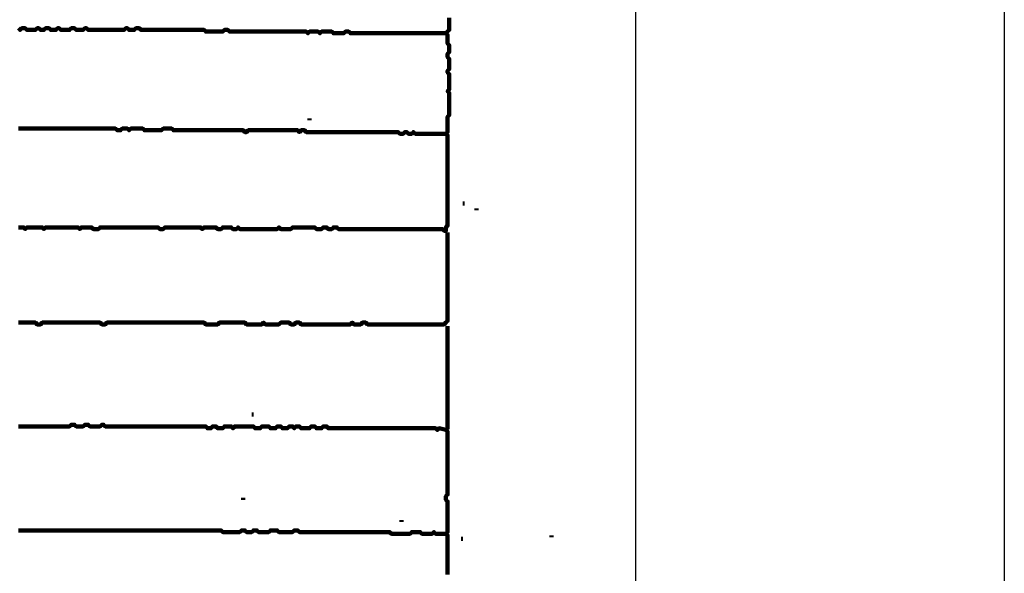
# Model space of a CAD drawing. Header units: metres. Extents: x 1959 to 4131, y 3282 to 4313.
# Tile 229 of 256: x 2411.42 to 2416.75, y 4297.53 to 4300.54. Entities that reach past the tile are written whole.
import ezdxf

# ---------------------------------------------------------------- set-up
doc = ezdxf.new("R2010")
doc.units = ezdxf.units.M
doc.layers.add('Dibujo', color=7, linetype='Continuous')
doc.layers.add('P', color=250, linetype='Continuous', lineweight=100)

msp = doc.modelspace()

# ---------------------------------------------------------------- linework, layer by layer
at = {"layer": 'Dibujo', "color": 0, "linetype": 'ByBlock'}
for p, q in [((2416.7548, 4310.8496), (2416.7548, 4281.1496)), ((2414.7548, 4308.8496), (2414.7548, 4283.1496))]:
    msp.add_line(p, q, dxfattribs=at)
at = {"layer": 'P', "color": 0, "linetype": 'Continuous'}
for points in [[(2413.746, 4300.5457), (2413.746, 4300.5364), (2413.746, 4300.5272), (2413.746, 4300.518), (2413.746, 4300.5087), (2413.746, 4300.4995), (2413.746, 4300.4903), (2413.746, 4300.481), (2413.7368, 4300.4718), (2413.7276, 4300.4626), (2413.7368, 4300.4534), (2413.7368, 4300.4441), (2413.7368, 4300.4349), (2413.7368, 4300.4257), (2413.7368, 4300.4164), (2413.7368, 4300.4072), (2413.746, 4300.398), (2413.746, 4300.3887), (2413.746, 4300.3795), (2413.746, 4300.3703), (2413.746, 4300.361), (2413.7368, 4300.3518), (2413.7368, 4300.3426), (2413.7368, 4300.3334), (2413.746, 4300.3241), (2413.746, 4300.3149), (2413.746, 4300.3057), (2413.746, 4300.2964), (2413.746, 4300.2872), (2413.746, 4300.278), (2413.746, 4300.2687), (2413.7368, 4300.2595), (2413.7368, 4300.2503), (2413.746, 4300.241), (2413.746, 4300.2318), (2413.746, 4300.2226), (2413.746, 4300.2134), (2413.746, 4300.2041), (2413.746, 4300.1949), (2413.746, 4300.1857), (2413.746, 4300.1764), (2413.746, 4300.1672), (2413.746, 4300.158), (2413.7368, 4300.1487), (2413.746, 4300.1395), (2413.746, 4300.1303), (2413.746, 4300.121), (2413.746, 4300.1118), (2413.746, 4300.1026), (2413.746, 4300.0934), (2413.746, 4300.0841), (2413.746, 4300.0749), (2413.746, 4300.0657), (2413.746, 4300.0564), (2413.746, 4300.0472), (2413.746, 4300.038), (2413.746, 4300.0287), (2413.746, 4300.0195), (2413.7368, 4300.0103), (2413.7368, 4300.001), (2413.7368, 4299.9918), (2413.7368, 4299.9826), (2413.7368, 4299.9734), (2413.7368, 4299.9641), (2413.7368, 4299.9549), (2413.7368, 4299.9457), (2413.7368, 4299.9364), (2413.7368, 4299.9272), (2413.7276, 4299.918), (2413.7368, 4299.9087), (2413.7368, 4299.8995), (2413.7368, 4299.8903), (2413.7368, 4299.881), (2413.7368, 4299.8718), (2413.7368, 4299.8626), (2413.7368, 4299.8534), (2413.7368, 4299.8441), (2413.7368, 4299.8349), (2413.7368, 4299.8257), (2413.7368, 4299.8164), (2413.7368, 4299.8072), (2413.7368, 4299.798), (2413.7368, 4299.7887), (2413.7368, 4299.7795), (2413.7368, 4299.7703), (2413.7368, 4299.761), (2413.7368, 4299.7518), (2413.7368, 4299.7426), (2413.7368, 4299.7334), (2413.7368, 4299.7241), (2413.7368, 4299.7149), (2413.7368, 4299.7057), (2413.7368, 4299.6964), (2413.7368, 4299.6872), (2413.7368, 4299.678), (2413.7368, 4299.6687), (2413.7368, 4299.6595), (2413.7368, 4299.6503), (2413.7368, 4299.641), (2413.7368, 4299.6318), (2413.7368, 4299.6226), (2413.7368, 4299.6134), (2413.7368, 4299.6041), (2413.7368, 4299.5949), (2413.7368, 4299.5857), (2413.7368, 4299.5764), (2413.7368, 4299.5672), (2413.7368, 4299.558), (2413.7368, 4299.5487), (2413.7368, 4299.5395), (2413.7368, 4299.5303), (2413.7368, 4299.521), (2413.7368, 4299.5118), (2413.7368, 4299.5026), (2413.7368, 4299.4934), (2413.7368, 4299.4841), (2413.7368, 4299.4749), (2413.7368, 4299.4657), (2413.7368, 4299.4564), (2413.7368, 4299.4472), (2413.7368, 4299.438), (2413.7368, 4299.4287), (2413.7368, 4299.4195), (2413.7276, 4299.4103), (2413.7276, 4299.401), (2413.7276, 4299.3918), (2413.7183, 4299.3918), (2413.7091, 4299.401), (2413.6999, 4299.401), (2413.6907, 4299.401), (2413.6814, 4299.401), (2413.6722, 4299.401), (2413.663, 4299.401), (2413.6537, 4299.401), (2413.6445, 4299.401), (2413.6353, 4299.401), (2413.626, 4299.401), (2413.6168, 4299.401), (2413.6076, 4299.401), (2413.5983, 4299.401), (2413.5891, 4299.401), (2413.5799, 4299.401), (2413.5707, 4299.401), (2413.5614, 4299.401), (2413.5522, 4299.401), (2413.543, 4299.401), (2413.5337, 4299.401), (2413.5245, 4299.401), (2413.5153, 4299.401), (2413.506, 4299.401), (2413.4968, 4299.401), (2413.4876, 4299.401), (2413.4783, 4299.401), (2413.4691, 4299.401), (2413.4599, 4299.401), (2413.4507, 4299.401), (2413.4414, 4299.401), (2413.4322, 4299.401), (2413.423, 4299.401), (2413.4137, 4299.401), (2413.4045, 4299.401), (2413.3953, 4299.401), (2413.386, 4299.401), (2413.3768, 4299.401), (2413.3676, 4299.401), (2413.3583, 4299.401), (2413.3491, 4299.401), (2413.3399, 4299.401), (2413.3307, 4299.401), (2413.3214, 4299.401), (2413.3122, 4299.401), (2413.303, 4299.401), (2413.2937, 4299.401), (2413.2845, 4299.401), (2413.2753, 4299.401), (2413.266, 4299.401), (2413.2568, 4299.401), (2413.2476, 4299.401), (2413.2383, 4299.401), (2413.2291, 4299.401), (2413.2199, 4299.401), (2413.2107, 4299.401), (2413.2014, 4299.401), (2413.1922, 4299.401), (2413.183, 4299.401), (2413.1737, 4299.401), (2413.1645, 4299.401), (2413.1553, 4299.401), (2413.146, 4299.401), (2413.1368, 4299.4103), (2413.1276, 4299.4103), (2413.1183, 4299.4103), (2413.1091, 4299.401), (2413.0999, 4299.401), (2413.0907, 4299.401), (2413.0814, 4299.4103), (2413.0722, 4299.4103), (2413.063, 4299.4103), (2413.0537, 4299.401), (2413.0445, 4299.401), (2413.0353, 4299.401), (2413.026, 4299.401), (2413.0168, 4299.4103), (2413.0076, 4299.4103), (2412.9983, 4299.4103), (2412.9891, 4299.4103), (2412.9799, 4299.4103), (2412.9707, 4299.4103), (2412.9614, 4299.4103), (2412.9522, 4299.4103), (2412.943, 4299.4103), (2412.9337, 4299.4103), (2412.9245, 4299.4103), (2412.9153, 4299.4103), (2412.906, 4299.4103), (2412.8968, 4299.4103), (2412.8876, 4299.401), (2412.8783, 4299.401), (2412.8691, 4299.401), (2412.8599, 4299.401), (2412.8507, 4299.401), (2412.8414, 4299.401), (2412.8322, 4299.401), (2412.823, 4299.4103), (2412.8137, 4299.401), (2412.8045, 4299.401), (2412.7953, 4299.401), (2412.786, 4299.401), (2412.7768, 4299.401), (2412.7676, 4299.401), (2412.7583, 4299.401), (2412.7491, 4299.401), (2412.7399, 4299.401), (2412.7307, 4299.401), (2412.7214, 4299.401), (2412.7122, 4299.401), (2412.703, 4299.401), (2412.6937, 4299.401), (2412.6845, 4299.401), (2412.6753, 4299.401), (2412.666, 4299.401), (2412.6568, 4299.401), (2412.6476, 4299.401), (2412.6383, 4299.401), (2412.6291, 4299.401), (2412.6199, 4299.401), (2412.6107, 4299.401), (2412.6014, 4299.4103), (2412.5922, 4299.401), (2412.583, 4299.401), (2412.5737, 4299.401), (2412.5645, 4299.4103), (2412.5553, 4299.4103), (2412.546, 4299.4103), (2412.5368, 4299.4103), (2412.5276, 4299.4103), (2412.5183, 4299.4103), (2412.5091, 4299.401), (2412.4999, 4299.401), (2412.4907, 4299.401), (2412.4814, 4299.4103), (2412.4722, 4299.4103), (2412.463, 4299.4103), (2412.4537, 4299.4103), (2412.4445, 4299.4103), (2412.4353, 4299.4103), (2412.426, 4299.4103), (2412.4168, 4299.4103), (2412.4076, 4299.401), (2412.3983, 4299.4103), (2412.3891, 4299.4103), (2412.3799, 4299.4103), (2412.3707, 4299.4103), (2412.3614, 4299.4103), (2412.3522, 4299.4103), (2412.343, 4299.4103), (2412.3337, 4299.4103), (2412.3245, 4299.4103), (2412.3153, 4299.4103), (2412.306, 4299.4103), (2412.2968, 4299.4103), (2412.2876, 4299.4103), (2412.2783, 4299.4103), (2412.2691, 4299.4103), (2412.2599, 4299.4103), (2412.2507, 4299.4103), (2412.2414, 4299.4103), (2412.2322, 4299.4103), (2412.223, 4299.4103), (2412.2137, 4299.4103), (2412.2045, 4299.4103), (2412.1953, 4299.401), (2412.186, 4299.401), (2412.1768, 4299.401), (2412.1676, 4299.4103), (2412.1583, 4299.4103), (2412.1491, 4299.4103), (2412.1399, 4299.4103), (2412.1307, 4299.4103), (2412.1214, 4299.4103), (2412.1122, 4299.4103), (2412.103, 4299.4103), (2412.0937, 4299.4103), (2412.0845, 4299.4103), (2412.0753, 4299.4103), (2412.066, 4299.4103), (2412.0568, 4299.4103), (2412.0476, 4299.4103), (2412.0383, 4299.4103), (2412.0291, 4299.4103), (2412.0199, 4299.4103), (2412.0107, 4299.4103), (2412.0014, 4299.4103), (2411.9922, 4299.4103), (2411.983, 4299.4103), (2411.9737, 4299.4103), (2411.9645, 4299.4103), (2411.9553, 4299.4103), (2411.946, 4299.4103), (2411.9368, 4299.4103), (2411.9276, 4299.4103), (2411.9183, 4299.4103), (2411.9091, 4299.4103), (2411.8999, 4299.4103), (2411.8907, 4299.4103), (2411.8814, 4299.4103), (2411.8722, 4299.4103), (2411.863, 4299.4103), (2411.8537, 4299.4103), (2411.8445, 4299.401), (2411.8353, 4299.401), (2411.826, 4299.401), (2411.8168, 4299.401), (2411.8076, 4299.4103), (2411.7983, 4299.4103), (2411.7891, 4299.4103), (2411.7799, 4299.4103), (2411.7707, 4299.4103), (2411.7614, 4299.4103), (2411.7522, 4299.4103), (2411.743, 4299.401), (2411.7337, 4299.4103), (2411.7245, 4299.4103), (2411.7153, 4299.4103), (2411.706, 4299.4103), (2411.6968, 4299.4103), (2411.6876, 4299.4103), (2411.6783, 4299.4103), (2411.6691, 4299.4103), (2411.6599, 4299.4103), (2411.6507, 4299.4103), (2411.6414, 4299.4103), (2411.6322, 4299.4103), (2411.623, 4299.4103), (2411.6137, 4299.4103), (2411.6045, 4299.4103), (2411.5953, 4299.4103), (2411.586, 4299.4103), (2411.5768, 4299.4103), (2411.5676, 4299.4103), (2411.5583, 4299.4103), (2411.5491, 4299.401), (2411.5399, 4299.4103), (2411.5307, 4299.4103), (2411.5214, 4299.4103), (2411.5122, 4299.4103), (2411.503, 4299.4103), (2411.4937, 4299.4103), (2411.4845, 4299.4103), (2411.4753, 4299.4103), (2411.466, 4299.4103), (2411.4568, 4299.4103), (2411.4476, 4299.401), (2411.4383, 4299.4103), (2411.4291, 4299.4103), (2411.4199, 4299.4103), (2411.4107, 4299.4103)], [(2411.4107, 4300.4903), (2411.4199, 4300.481), (2411.4291, 4300.4903), (2411.4383, 4300.4903), (2411.4476, 4300.4903), (2411.4568, 4300.481), (2411.466, 4300.481), (2411.4753, 4300.481), (2411.4845, 4300.481), (2411.4937, 4300.481), (2411.503, 4300.481), (2411.5122, 4300.4903), (2411.5214, 4300.4903), (2411.5307, 4300.481), (2411.5399, 4300.481), (2411.5491, 4300.481), (2411.5583, 4300.4903), (2411.5676, 4300.4903), (2411.5768, 4300.4903), (2411.586, 4300.481), (2411.5953, 4300.481), (2411.6045, 4300.481), (2411.6137, 4300.481), (2411.623, 4300.4903), (2411.6322, 4300.4903), (2411.6414, 4300.481), (2411.6507, 4300.481), (2411.6599, 4300.481), (2411.6691, 4300.481), (2411.6783, 4300.481), (2411.6876, 4300.481), (2411.6968, 4300.4903), (2411.706, 4300.4903), (2411.7153, 4300.4903), (2411.7245, 4300.481), (2411.7337, 4300.481), (2411.743, 4300.481), (2411.7522, 4300.481), (2411.7614, 4300.481), (2411.7707, 4300.4903), (2411.7799, 4300.4903), (2411.7891, 4300.481), (2411.7983, 4300.481), (2411.8076, 4300.481), (2411.8168, 4300.481), (2411.826, 4300.481), (2411.8353, 4300.481), (2411.8445, 4300.481), (2411.8537, 4300.481), (2411.863, 4300.481), (2411.8722, 4300.481), (2411.8814, 4300.481), (2411.8907, 4300.481), (2411.8999, 4300.481), (2411.9091, 4300.481), (2411.9183, 4300.481), (2411.9276, 4300.481), (2411.9368, 4300.481), (2411.946, 4300.481), (2411.9553, 4300.481), (2411.9645, 4300.481), (2411.9737, 4300.481), (2411.983, 4300.481), (2411.9922, 4300.4903), (2412.0014, 4300.4903), (2412.0107, 4300.481), (2412.0199, 4300.481), (2412.0291, 4300.481), (2412.0383, 4300.481), (2412.0476, 4300.4903), (2412.0568, 4300.4903), (2412.066, 4300.4903), (2412.0753, 4300.481), (2412.0845, 4300.481), (2412.0937, 4300.481), (2412.103, 4300.481), (2412.1122, 4300.481), (2412.1214, 4300.481), (2412.1307, 4300.481), (2412.1399, 4300.481), (2412.1491, 4300.481), (2412.1583, 4300.481), (2412.1676, 4300.481), (2412.1768, 4300.481), (2412.186, 4300.481), (2412.1953, 4300.481), (2412.2045, 4300.481), (2412.2137, 4300.481), (2412.223, 4300.481), (2412.2322, 4300.481), (2412.2414, 4300.481), (2412.2507, 4300.481), (2412.2599, 4300.481), (2412.2691, 4300.481), (2412.2783, 4300.481), (2412.2876, 4300.481), (2412.2968, 4300.481), (2412.306, 4300.481), (2412.3153, 4300.481), (2412.3245, 4300.481), (2412.3337, 4300.481), (2412.343, 4300.481), (2412.3522, 4300.481), (2412.3614, 4300.481), (2412.3707, 4300.481), (2412.3799, 4300.481), (2412.3891, 4300.481), (2412.3983, 4300.481), (2412.4076, 4300.481), (2412.4168, 4300.481), (2412.426, 4300.4718), (2412.4353, 4300.4718), (2412.4445, 4300.4718), (2412.4537, 4300.4718), (2412.463, 4300.4718), (2412.4722, 4300.4718), (2412.4814, 4300.4718), (2412.4907, 4300.4718), (2412.4999, 4300.4718), (2412.5091, 4300.4718), (2412.5183, 4300.4718), (2412.5276, 4300.481), (2412.5368, 4300.481), (2412.546, 4300.481), (2412.5553, 4300.4718), (2412.5645, 4300.4718), (2412.5737, 4300.4718), (2412.583, 4300.4718), (2412.5922, 4300.4718), (2412.6014, 4300.4718), (2412.6107, 4300.4718), (2412.6199, 4300.4718), (2412.6291, 4300.4718), (2412.6383, 4300.4718), (2412.6476, 4300.4718), (2412.6568, 4300.4718), (2412.666, 4300.4718), (2412.6753, 4300.4718), (2412.6845, 4300.4718), (2412.6937, 4300.4718), (2412.703, 4300.4718), (2412.7122, 4300.4718), (2412.7214, 4300.4718), (2412.7307, 4300.4718), (2412.7399, 4300.4718), (2412.7491, 4300.4718), (2412.7583, 4300.4718), (2412.7676, 4300.4718), (2412.7768, 4300.4718), (2412.786, 4300.4718), (2412.7953, 4300.4718), (2412.8045, 4300.4718), (2412.8137, 4300.4718), (2412.823, 4300.4718), (2412.8322, 4300.4718), (2412.8414, 4300.4718), (2412.8507, 4300.4718), (2412.8599, 4300.4718), (2412.8691, 4300.4718), (2412.8783, 4300.4718), (2412.8876, 4300.4718), (2412.8968, 4300.4718), (2412.906, 4300.4718), (2412.9153, 4300.4718), (2412.9245, 4300.4718), (2412.9337, 4300.4718), (2412.943, 4300.4718), (2412.9522, 4300.4718), (2412.9614, 4300.4718), (2412.9707, 4300.4718), (2412.9799, 4300.4626), (2412.9891, 4300.4718), (2412.9983, 4300.4718), (2413.0076, 4300.4718), (2413.0168, 4300.4718), (2413.026, 4300.4718), (2413.0353, 4300.4718), (2413.0445, 4300.4626), (2413.0537, 4300.4718), (2413.063, 4300.4718), (2413.0722, 4300.4718), (2413.0814, 4300.4718), (2413.0907, 4300.4718), (2413.0999, 4300.4718), (2413.1091, 4300.4718), (2413.1183, 4300.4626), (2413.1276, 4300.4626), (2413.1368, 4300.4626), (2413.146, 4300.4626), (2413.1553, 4300.4626), (2413.1645, 4300.4626), (2413.1737, 4300.4626), (2413.183, 4300.4718), (2413.1922, 4300.4718), (2413.2014, 4300.4718), (2413.2107, 4300.4626), (2413.2199, 4300.4626), (2413.2291, 4300.4626), (2413.2383, 4300.4626), (2413.2476, 4300.4626), (2413.2568, 4300.4626), (2413.266, 4300.4626), (2413.2753, 4300.4626), (2413.2845, 4300.4626), (2413.2937, 4300.4626), (2413.303, 4300.4626), (2413.3122, 4300.4626), (2413.3214, 4300.4626), (2413.3307, 4300.4626), (2413.3399, 4300.4626), (2413.3491, 4300.4626), (2413.3583, 4300.4626), (2413.3676, 4300.4626), (2413.3768, 4300.4626), (2413.386, 4300.4626), (2413.3953, 4300.4626), (2413.4045, 4300.4626), (2413.4137, 4300.4626), (2413.423, 4300.4626), (2413.4322, 4300.4626), (2413.4414, 4300.4626), (2413.4507, 4300.4626), (2413.4599, 4300.4626), (2413.4691, 4300.4626), (2413.4783, 4300.4626), (2413.4876, 4300.4626), (2413.4968, 4300.4626), (2413.506, 4300.4626), (2413.5153, 4300.4626), (2413.5245, 4300.4626), (2413.5337, 4300.4626), (2413.543, 4300.4626), (2413.5522, 4300.4626), (2413.5614, 4300.4626), (2413.5707, 4300.4626), (2413.5799, 4300.4626), (2413.5891, 4300.4626), (2413.5983, 4300.4626), (2413.6076, 4300.4626), (2413.6168, 4300.4626), (2413.626, 4300.4626), (2413.6353, 4300.4626), (2413.6445, 4300.4626), (2413.6537, 4300.4626), (2413.663, 4300.4626), (2413.6722, 4300.4626), (2413.6814, 4300.4626), (2413.7276, 4300.4626)], [(2412.9891, 4300.001), (2412.9891, 4299.9918)], [(2411.4107, 4299.9457), (2411.4199, 4299.9457), (2411.4291, 4299.9457), (2411.4383, 4299.9457), (2411.4476, 4299.9457), (2411.4568, 4299.9457), (2411.466, 4299.9457), (2411.4753, 4299.9457), (2411.4845, 4299.9457), (2411.4937, 4299.9457), (2411.503, 4299.9457), (2411.5122, 4299.9457), (2411.5214, 4299.9457), (2411.5307, 4299.9457), (2411.5399, 4299.9457), (2411.5491, 4299.9457), (2411.5583, 4299.9457), (2411.5676, 4299.9457), (2411.5768, 4299.9457), (2411.586, 4299.9457), (2411.5953, 4299.9457), (2411.6045, 4299.9457), (2411.6137, 4299.9457), (2411.623, 4299.9457), (2411.6322, 4299.9457), (2411.6414, 4299.9457), (2411.6507, 4299.9457), (2411.6599, 4299.9457), (2411.6691, 4299.9457), (2411.6783, 4299.9457), (2411.6876, 4299.9457), (2411.6968, 4299.9457), (2411.706, 4299.9457), (2411.7153, 4299.9457), (2411.7245, 4299.9457), (2411.7337, 4299.9457), (2411.743, 4299.9457), (2411.7522, 4299.9457), (2411.7614, 4299.9457), (2411.7707, 4299.9457), (2411.7799, 4299.9457), (2411.7891, 4299.9457), (2411.7983, 4299.9457), (2411.8076, 4299.9457), (2411.8168, 4299.9457), (2411.826, 4299.9457), (2411.8353, 4299.9457), (2411.8445, 4299.9457), (2411.8537, 4299.9457), (2411.863, 4299.9457), (2411.8722, 4299.9457), (2411.8814, 4299.9457), (2411.8907, 4299.9457), (2411.8999, 4299.9457), (2411.9091, 4299.9457), (2411.9183, 4299.9457), (2411.9276, 4299.9457), (2411.9368, 4299.9457), (2411.946, 4299.9364), (2411.9553, 4299.9364), (2411.9645, 4299.9364), (2411.9737, 4299.9457), (2411.983, 4299.9457), (2411.9922, 4299.9457), (2412.0014, 4299.9457), (2412.0107, 4299.9364), (2412.0199, 4299.9457), (2412.0291, 4299.9457), (2412.0383, 4299.9457), (2412.0476, 4299.9457), (2412.0568, 4299.9457), (2412.066, 4299.9457), (2412.0753, 4299.9457), (2412.0845, 4299.9457), (2412.0937, 4299.9364), (2412.103, 4299.9364), (2412.1122, 4299.9364), (2412.1214, 4299.9364), (2412.1307, 4299.9364), (2412.1399, 4299.9364), (2412.1491, 4299.9364), (2412.1583, 4299.9364), (2412.1676, 4299.9364), (2412.1768, 4299.9364), (2412.186, 4299.9364), (2412.1953, 4299.9457), (2412.2045, 4299.9457), (2412.2137, 4299.9457), (2412.223, 4299.9457), (2412.2322, 4299.9457), (2412.2414, 4299.9457), (2412.2507, 4299.9364), (2412.2599, 4299.9364), (2412.2691, 4299.9364), (2412.2783, 4299.9364), (2412.2876, 4299.9364), (2412.2968, 4299.9364), (2412.306, 4299.9364), (2412.3153, 4299.9364), (2412.3245, 4299.9364), (2412.3337, 4299.9364), (2412.343, 4299.9364), (2412.3522, 4299.9364), (2412.3614, 4299.9364), (2412.3707, 4299.9364), (2412.3799, 4299.9364), (2412.3891, 4299.9364), (2412.3983, 4299.9364), (2412.4076, 4299.9364), (2412.4168, 4299.9364), (2412.426, 4299.9364), (2412.4353, 4299.9364), (2412.4445, 4299.9364), (2412.4537, 4299.9364), (2412.463, 4299.9364), (2412.4722, 4299.9364), (2412.4814, 4299.9364), (2412.4907, 4299.9364), (2412.4999, 4299.9364), (2412.5091, 4299.9364), (2412.5183, 4299.9364), (2412.5276, 4299.9364), (2412.5368, 4299.9364), (2412.546, 4299.9364), (2412.5553, 4299.9364), (2412.5645, 4299.9364), (2412.5737, 4299.9364), (2412.583, 4299.9364), (2412.5922, 4299.9364), (2412.6014, 4299.9364), (2412.6107, 4299.9364), (2412.6199, 4299.9364), (2412.6291, 4299.9364), (2412.6383, 4299.9272), (2412.6476, 4299.9272), (2412.6568, 4299.9364), (2412.666, 4299.9364), (2412.6753, 4299.9364), (2412.6845, 4299.9364), (2412.6937, 4299.9364), (2412.703, 4299.9364), (2412.7122, 4299.9364), (2412.7214, 4299.9364), (2412.7307, 4299.9364), (2412.7399, 4299.9364), (2412.7491, 4299.9364), (2412.7583, 4299.9364), (2412.7676, 4299.9364), (2412.7768, 4299.9364), (2412.786, 4299.9364), (2412.7953, 4299.9364), (2412.8045, 4299.9364), (2412.8137, 4299.9364), (2412.823, 4299.9364), (2412.8322, 4299.9364), (2412.8414, 4299.9364), (2412.8507, 4299.9364), (2412.8599, 4299.9364), (2412.8691, 4299.9364), (2412.8783, 4299.9364), (2412.8876, 4299.9364), (2412.8968, 4299.9364), (2412.906, 4299.9364), (2412.9153, 4299.9364), (2412.9245, 4299.9364), (2412.9337, 4299.9272), (2412.943, 4299.9364), (2412.9522, 4299.9364), (2412.9614, 4299.9364), (2412.9707, 4299.9272), (2412.9799, 4299.9272), (2412.9891, 4299.9272), (2412.9983, 4299.9272), (2413.0076, 4299.9272), (2413.0168, 4299.9272), (2413.026, 4299.9272), (2413.0353, 4299.9272), (2413.0445, 4299.9272), (2413.0537, 4299.9272), (2413.063, 4299.9272), (2413.0722, 4299.9272), (2413.0814, 4299.9272), (2413.0907, 4299.9272), (2413.0999, 4299.9272), (2413.1091, 4299.9272), (2413.1183, 4299.9272), (2413.1276, 4299.9272), (2413.1368, 4299.9272), (2413.146, 4299.9272), (2413.1553, 4299.9272), (2413.1645, 4299.9272), (2413.1737, 4299.9272), (2413.183, 4299.9272), (2413.1922, 4299.9272), (2413.2014, 4299.9272), (2413.2107, 4299.9272), (2413.2199, 4299.9272), (2413.2291, 4299.9272), (2413.2383, 4299.9272), (2413.2476, 4299.9272), (2413.2568, 4299.9272), (2413.266, 4299.9272), (2413.2753, 4299.9272), (2413.2845, 4299.9272), (2413.2937, 4299.9272), (2413.303, 4299.9272), (2413.3122, 4299.9272), (2413.3214, 4299.9272), (2413.3307, 4299.9272), (2413.3399, 4299.9272), (2413.3491, 4299.9272), (2413.3583, 4299.9272), (2413.3676, 4299.9272), (2413.3768, 4299.9272), (2413.386, 4299.9272), (2413.3953, 4299.9272), (2413.4045, 4299.9272), (2413.4137, 4299.9272), (2413.423, 4299.9272), (2413.4322, 4299.9272), (2413.4414, 4299.9272), (2413.4507, 4299.9272), (2413.4599, 4299.9272), (2413.4691, 4299.9272), (2413.4783, 4299.918), (2413.4876, 4299.918), (2413.4968, 4299.918), (2413.506, 4299.9272), (2413.5153, 4299.9272), (2413.5245, 4299.918), (2413.5337, 4299.918), (2413.543, 4299.918), (2413.5522, 4299.9272), (2413.5614, 4299.918), (2413.5707, 4299.918), (2413.5799, 4299.918), (2413.5891, 4299.918), (2413.5983, 4299.918), (2413.6076, 4299.918), (2413.6168, 4299.918), (2413.626, 4299.918), (2413.6353, 4299.918), (2413.6445, 4299.918), (2413.6537, 4299.918), (2413.663, 4299.918), (2413.6722, 4299.918), (2413.6814, 4299.918), (2413.6907, 4299.918), (2413.7276, 4299.918)], [(2413.8199, 4299.5395), (2413.8291, 4299.5395)], [(2413.8937, 4299.5118), (2413.8937, 4299.5026)], [(2413.7368, 4299.3826), (2413.7368, 4299.3457), (2413.7368, 4299.3364), (2413.7368, 4299.3272), (2413.7368, 4299.318), (2413.7368, 4299.3087), (2413.7368, 4299.2995), (2413.7368, 4299.2903), (2413.7368, 4299.281), (2413.7368, 4299.2718), (2413.7368, 4299.2626), (2413.7368, 4299.2534), (2413.7368, 4299.2441), (2413.7368, 4299.2349), (2413.7368, 4299.2257), (2413.7368, 4299.2164), (2413.7368, 4299.2072), (2413.7368, 4299.198), (2413.7368, 4299.1887), (2413.7368, 4299.1795), (2413.7368, 4299.1703), (2413.7368, 4299.161), (2413.7368, 4299.1518), (2413.7368, 4299.1426), (2413.7368, 4299.1334), (2413.7368, 4299.1241), (2413.7368, 4299.1149), (2413.7368, 4299.1057), (2413.7368, 4299.0964), (2413.7368, 4299.0872), (2413.7368, 4299.078), (2413.7368, 4299.0687), (2413.7368, 4299.0595), (2413.7368, 4299.0503), (2413.7368, 4299.041), (2413.7368, 4299.0318), (2413.7368, 4299.0226), (2413.7368, 4299.0134), (2413.7368, 4299.0041), (2413.7368, 4298.9949), (2413.7368, 4298.9857), (2413.7368, 4298.9764), (2413.7368, 4298.9672), (2413.7368, 4298.958), (2413.7368, 4298.9487), (2413.7368, 4298.9395), (2413.7368, 4298.9303), (2413.7368, 4298.921), (2413.7368, 4298.9118), (2413.7368, 4298.9026), (2413.7276, 4298.8934), (2413.7183, 4298.8841), (2413.7091, 4298.8841), (2413.6999, 4298.8841), (2413.6907, 4298.8841), (2413.6814, 4298.8841), (2413.6722, 4298.8841), (2413.663, 4298.8841), (2413.6537, 4298.8841), (2413.6445, 4298.8841), (2413.6353, 4298.8841), (2413.626, 4298.8841), (2413.6168, 4298.8841), (2413.6076, 4298.8841), (2413.5983, 4298.8841), (2413.5891, 4298.8841), (2413.5799, 4298.8841), (2413.5707, 4298.8841), (2413.5614, 4298.8841), (2413.5522, 4298.8841), (2413.543, 4298.8841), (2413.5337, 4298.8841), (2413.5245, 4298.8841), (2413.5153, 4298.8841), (2413.506, 4298.8841), (2413.4968, 4298.8841), (2413.4876, 4298.8841), (2413.4783, 4298.8841), (2413.4691, 4298.8841), (2413.4599, 4298.8841), (2413.4507, 4298.8841), (2413.4414, 4298.8841), (2413.4322, 4298.8841), (2413.423, 4298.8841), (2413.4137, 4298.8841), (2413.4045, 4298.8841), (2413.3953, 4298.8841), (2413.386, 4298.8841), (2413.3768, 4298.8841), (2413.3676, 4298.8841), (2413.3583, 4298.8841), (2413.3491, 4298.8841), (2413.3399, 4298.8841), (2413.3307, 4298.8841), (2413.3214, 4298.8841), (2413.3122, 4298.8841), (2413.303, 4298.8841), (2413.2937, 4298.8934), (2413.2845, 4298.8934), (2413.2753, 4298.8934), (2413.266, 4298.8841), (2413.2568, 4298.8841), (2413.2476, 4298.8841), (2413.2383, 4298.8841), (2413.2291, 4298.8841), (2413.2199, 4298.8934), (2413.2107, 4298.8841), (2413.2014, 4298.8841), (2413.1922, 4298.8841), (2413.183, 4298.8841), (2413.1737, 4298.8841), (2413.1645, 4298.8841), (2413.1553, 4298.8841), (2413.146, 4298.8841), (2413.1368, 4298.8841), (2413.1276, 4298.8841), (2413.1183, 4298.8841), (2413.1091, 4298.8841), (2413.0999, 4298.8841), (2413.0907, 4298.8841), (2413.0814, 4298.8841), (2413.0722, 4298.8841), (2413.063, 4298.8841), (2413.0537, 4298.8841), (2413.0445, 4298.8841), (2413.0353, 4298.8841), (2413.026, 4298.8841), (2413.0168, 4298.8841), (2413.0076, 4298.8841), (2412.9983, 4298.8841), (2412.9891, 4298.8841), (2412.9799, 4298.8841), (2412.9707, 4298.8841), (2412.9614, 4298.8841), (2412.9522, 4298.8841), (2412.943, 4298.8841), (2412.9337, 4298.8934), (2412.9245, 4298.8934), (2412.9153, 4298.8934), (2412.906, 4298.8841), (2412.8968, 4298.8841), (2412.8876, 4298.8841), (2412.8783, 4298.8934), (2412.8691, 4298.8934), (2412.8599, 4298.8934), (2412.8507, 4298.8934), (2412.8414, 4298.8934), (2412.8322, 4298.8934), (2412.823, 4298.8841), (2412.8137, 4298.8841), (2412.8045, 4298.8841), (2412.7953, 4298.8841), (2412.786, 4298.8841), (2412.7768, 4298.8841), (2412.7676, 4298.8841), (2412.7583, 4298.8841), (2412.7491, 4298.8841), (2412.7399, 4298.8934), (2412.7307, 4298.8841), (2412.7214, 4298.8841), (2412.7122, 4298.8841), (2412.703, 4298.8841), (2412.6937, 4298.8841), (2412.6845, 4298.8841), (2412.6753, 4298.8841), (2412.666, 4298.8841), (2412.6568, 4298.8841), (2412.6476, 4298.8841), (2412.6383, 4298.8934), (2412.6291, 4298.8934), (2412.6199, 4298.8934), (2412.6107, 4298.8934), (2412.6014, 4298.8934), (2412.5922, 4298.8934), (2412.583, 4298.8934), (2412.5737, 4298.8934), (2412.5645, 4298.8934), (2412.5553, 4298.8934), (2412.546, 4298.8934), (2412.5368, 4298.8934), (2412.5276, 4298.8934), (2412.5183, 4298.8934), (2412.5091, 4298.8934), (2412.4999, 4298.8934), (2412.4907, 4298.8841), (2412.4814, 4298.8841), (2412.4722, 4298.8841), (2412.463, 4298.8841), (2412.4537, 4298.8841), (2412.4445, 4298.8841), (2412.4353, 4298.8841), (2412.426, 4298.8841), (2412.4168, 4298.8934), (2412.4076, 4298.8934), (2412.3983, 4298.8934), (2412.3891, 4298.8934), (2412.3799, 4298.8934), (2412.3707, 4298.8934), (2412.3614, 4298.8934), (2412.3522, 4298.8934), (2412.343, 4298.8934), (2412.3337, 4298.8934), (2412.3245, 4298.8934), (2412.3153, 4298.8934), (2412.306, 4298.8934), (2412.2968, 4298.8934), (2412.2876, 4298.8934), (2412.2783, 4298.8934), (2412.2691, 4298.8934), (2412.2599, 4298.8934), (2412.2507, 4298.8934), (2412.2414, 4298.8934), (2412.2322, 4298.8934), (2412.223, 4298.8934), (2412.2137, 4298.8934), (2412.2045, 4298.8934), (2412.1953, 4298.8934), (2412.186, 4298.8934), (2412.1768, 4298.8934), (2412.1676, 4298.8934), (2412.1583, 4298.8934), (2412.1491, 4298.8934), (2412.1399, 4298.8934), (2412.1307, 4298.8934), (2412.1214, 4298.8934), (2412.1122, 4298.8934), (2412.103, 4298.8934), (2412.0937, 4298.8934), (2412.0845, 4298.8934), (2412.0753, 4298.8934), (2412.066, 4298.8934), (2412.0568, 4298.8934), (2412.0476, 4298.8934), (2412.0383, 4298.8934), (2412.0291, 4298.8934), (2412.0199, 4298.8934), (2412.0107, 4298.8934), (2412.0014, 4298.8934), (2411.9922, 4298.8934), (2411.983, 4298.8934), (2411.9737, 4298.8934), (2411.9645, 4298.8934), (2411.9553, 4298.8934), (2411.946, 4298.8934), (2411.9368, 4298.8934), (2411.9276, 4298.8934), (2411.9183, 4298.8934), (2411.9091, 4298.8934), (2411.8999, 4298.8934), (2411.8907, 4298.8934), (2411.8814, 4298.8841), (2411.8722, 4298.8841), (2411.863, 4298.8841), (2411.8537, 4298.8934), (2411.8445, 4298.8934), (2411.8353, 4298.8934), (2411.826, 4298.8934), (2411.8168, 4298.8934), (2411.8076, 4298.8934), (2411.7983, 4298.8934), (2411.7891, 4298.8934), (2411.7799, 4298.8934), (2411.7707, 4298.8934), (2411.7614, 4298.8934), (2411.7522, 4298.8934), (2411.743, 4298.8934), (2411.7337, 4298.8934), (2411.7245, 4298.8934), (2411.7153, 4298.8934), (2411.706, 4298.8934), (2411.6968, 4298.8934), (2411.6876, 4298.8934), (2411.6783, 4298.8934), (2411.6691, 4298.8934), (2411.6599, 4298.8934), (2411.6507, 4298.8934), (2411.6414, 4298.8934), (2411.6322, 4298.8934), (2411.623, 4298.8934), (2411.6137, 4298.8934), (2411.6045, 4298.8934), (2411.5953, 4298.8934), (2411.586, 4298.8934), (2411.5768, 4298.8934), (2411.5676, 4298.8934), (2411.5583, 4298.8934), (2411.5491, 4298.8934), (2411.5399, 4298.8934), (2411.5307, 4298.8841), (2411.5214, 4298.8841), (2411.5122, 4298.8841), (2411.503, 4298.8934), (2411.4937, 4298.8934), (2411.4845, 4298.8934), (2411.4753, 4298.8934), (2411.466, 4298.8934), (2411.4568, 4298.8934), (2411.4476, 4298.8934), (2411.4383, 4298.8934), (2411.4291, 4298.8934), (2411.4199, 4298.8934), (2411.4107, 4298.8934)], [(2413.7368, 4298.8749), (2413.7368, 4298.838), (2413.7368, 4298.8287), (2413.7368, 4298.8195), (2413.7368, 4298.8103), (2413.7368, 4298.801), (2413.7368, 4298.7918), (2413.7368, 4298.7826), (2413.7368, 4298.7734), (2413.7368, 4298.7641), (2413.7368, 4298.7549), (2413.7368, 4298.7457), (2413.7368, 4298.7364), (2413.7368, 4298.7272), (2413.7368, 4298.718), (2413.7368, 4298.7087), (2413.7368, 4298.6995), (2413.7368, 4298.6903), (2413.7368, 4298.681), (2413.7368, 4298.6718), (2413.7368, 4298.6626), (2413.7368, 4298.6534), (2413.7368, 4298.6441), (2413.7368, 4298.6349), (2413.7368, 4298.6257), (2413.7368, 4298.6164), (2413.7368, 4298.6072), (2413.7368, 4298.598), (2413.7368, 4298.5887), (2413.7368, 4298.5795), (2413.7368, 4298.5703), (2413.7368, 4298.561), (2413.7368, 4298.5518), (2413.7368, 4298.5426), (2413.7368, 4298.5334), (2413.7368, 4298.5241), (2413.7368, 4298.5149), (2413.7368, 4298.5057), (2413.7368, 4298.4964), (2413.7368, 4298.4872), (2413.7368, 4298.478), (2413.7368, 4298.4687), (2413.7368, 4298.4595), (2413.7368, 4298.4503), (2413.7368, 4298.441), (2413.7368, 4298.4318), (2413.7368, 4298.4226), (2413.7368, 4298.4134), (2413.7368, 4298.4041), (2413.7368, 4298.3949), (2413.7368, 4298.3857), (2413.7368, 4298.3764), (2413.7368, 4298.3672), (2413.7368, 4298.358), (2413.7368, 4298.3487), (2413.7368, 4298.3395), (2413.7368, 4298.3303), (2413.7368, 4298.321), (2413.7276, 4298.3118), (2413.7368, 4298.3026), (2413.7368, 4298.2934), (2413.7368, 4298.2841), (2413.7368, 4298.2749), (2413.7368, 4298.2657), (2413.7368, 4298.2564), (2413.7368, 4298.2472), (2413.7368, 4298.238), (2413.7368, 4298.2287), (2413.7368, 4298.2195), (2413.7368, 4298.2103), (2413.7368, 4298.201), (2413.7368, 4298.1918), (2413.7368, 4298.1826), (2413.7368, 4298.1734), (2413.7368, 4298.1641), (2413.7368, 4298.1549), (2413.7368, 4298.1457), (2413.7368, 4298.1364), (2413.7368, 4298.1272), (2413.7368, 4298.118), (2413.7368, 4298.1087), (2413.7368, 4298.0995), (2413.7368, 4298.0903), (2413.7368, 4298.081), (2413.7368, 4298.0718), (2413.7368, 4298.0626), (2413.7368, 4298.0534), (2413.7368, 4298.0441), (2413.7368, 4298.0349), (2413.7368, 4298.0257), (2413.7368, 4298.0164), (2413.7368, 4298.0072), (2413.7368, 4297.998), (2413.7368, 4297.9887), (2413.7368, 4297.9795), (2413.7368, 4297.9703), (2413.7368, 4297.961), (2413.7276, 4297.9518), (2413.7276, 4297.9426), (2413.7276, 4297.9334), (2413.7368, 4297.9241), (2413.7368, 4297.9149), (2413.7368, 4297.9057), (2413.7368, 4297.8964), (2413.7368, 4297.8872), (2413.7368, 4297.878), (2413.7368, 4297.8687), (2413.7368, 4297.8595), (2413.7368, 4297.8503), (2413.7368, 4297.841), (2413.7368, 4297.8318), (2413.7368, 4297.8226), (2413.7368, 4297.8134), (2413.7368, 4297.8041), (2413.7368, 4297.7949), (2413.7368, 4297.7857), (2413.7368, 4297.7764), (2413.7368, 4297.7672), (2413.7368, 4297.758), (2413.7276, 4297.7487), (2413.7368, 4297.7395), (2413.7368, 4297.7303), (2413.7368, 4297.721), (2413.7368, 4297.7118), (2413.7368, 4297.7026), (2413.7368, 4297.6934), (2413.7368, 4297.6841), (2413.7368, 4297.6749), (2413.7368, 4297.6657), (2413.7368, 4297.6564), (2413.7368, 4297.6472), (2413.7368, 4297.638), (2413.7368, 4297.6287), (2413.7368, 4297.6195), (2413.7368, 4297.6103), (2413.7368, 4297.601), (2413.7368, 4297.5918), (2413.7368, 4297.5826), (2413.7368, 4297.5734), (2413.7368, 4297.5641), (2413.7368, 4297.5549), (2413.7368, 4297.5457), (2413.7368, 4297.5364), (2413.7368, 4297.5272)], [(2412.6753, 4298.3949), (2412.6845, 4298.3949)], [(2411.4107, 4298.3303), (2411.4199, 4298.3303), (2411.4291, 4298.3303), (2411.4383, 4298.3303), (2411.4476, 4298.3303), (2411.4568, 4298.3303), (2411.466, 4298.3303), (2411.4753, 4298.3303), (2411.4845, 4298.3303), (2411.4937, 4298.3303), (2411.503, 4298.3303), (2411.5122, 4298.3303), (2411.5214, 4298.3303), (2411.5307, 4298.3303), (2411.5399, 4298.3303), (2411.5491, 4298.3303), (2411.5583, 4298.3303), (2411.5676, 4298.3303), (2411.5768, 4298.3303), (2411.586, 4298.3303), (2411.5953, 4298.3303), (2411.6045, 4298.3303), (2411.6137, 4298.3303), (2411.623, 4298.3303), (2411.6322, 4298.3303), (2411.6414, 4298.3303), (2411.6507, 4298.3303), (2411.6599, 4298.3303), (2411.6691, 4298.3303), (2411.6783, 4298.3303), (2411.6876, 4298.3303), (2411.6968, 4298.3395), (2411.706, 4298.3395), (2411.7153, 4298.3395), (2411.7245, 4298.3303), (2411.7337, 4298.3303), (2411.743, 4298.3303), (2411.7522, 4298.3303), (2411.7614, 4298.3303), (2411.7707, 4298.3395), (2411.7799, 4298.3395), (2411.7891, 4298.3395), (2411.7983, 4298.3303), (2411.8076, 4298.3303), (2411.8168, 4298.3303), (2411.826, 4298.3303), (2411.8353, 4298.3303), (2411.8445, 4298.3303), (2411.8537, 4298.3303), (2411.863, 4298.3395), (2411.8722, 4298.3395), (2411.8814, 4298.3303), (2411.8907, 4298.3303), (2411.8999, 4298.3303), (2411.9091, 4298.3303), (2411.9183, 4298.3303), (2411.9276, 4298.3303), (2411.9368, 4298.3303), (2411.946, 4298.3303), (2411.9553, 4298.3303), (2411.9645, 4298.3303), (2411.9737, 4298.3303), (2411.983, 4298.3303), (2411.9922, 4298.3303), (2412.0014, 4298.3303), (2412.0107, 4298.3303), (2412.0199, 4298.3303), (2412.0291, 4298.3303), (2412.0383, 4298.3303), (2412.0476, 4298.3303), (2412.0568, 4298.3303), (2412.066, 4298.3303), (2412.0753, 4298.3303), (2412.0845, 4298.3303), (2412.0937, 4298.3303), (2412.103, 4298.3303), (2412.1122, 4298.3303), (2412.1214, 4298.3303), (2412.1307, 4298.3303), (2412.1399, 4298.3303), (2412.1491, 4298.3303), (2412.1583, 4298.3303), (2412.1676, 4298.3303), (2412.1768, 4298.3303), (2412.186, 4298.3303), (2412.1953, 4298.3303), (2412.2045, 4298.3303), (2412.2137, 4298.3303), (2412.223, 4298.3303), (2412.2322, 4298.3303), (2412.2414, 4298.3303), (2412.2507, 4298.3303), (2412.2599, 4298.3303), (2412.2691, 4298.3303), (2412.2783, 4298.3303), (2412.2876, 4298.3303), (2412.2968, 4298.3303), (2412.306, 4298.3303), (2412.3153, 4298.3303), (2412.3245, 4298.3303), (2412.3337, 4298.3303), (2412.343, 4298.3303), (2412.3522, 4298.3303), (2412.3614, 4298.3303), (2412.3707, 4298.3303), (2412.3799, 4298.3303), (2412.3891, 4298.3303), (2412.3983, 4298.3303), (2412.4076, 4298.3303), (2412.4168, 4298.3303), (2412.426, 4298.3303), (2412.4353, 4298.321), (2412.4445, 4298.321), (2412.4537, 4298.321), (2412.463, 4298.3303), (2412.4722, 4298.3303), (2412.4814, 4298.3303), (2412.4907, 4298.321), (2412.4999, 4298.321), (2412.5091, 4298.321), (2412.5183, 4298.321), (2412.5276, 4298.3303), (2412.5368, 4298.3303), (2412.546, 4298.3303), (2412.5553, 4298.3303), (2412.5645, 4298.3303), (2412.5737, 4298.321), (2412.583, 4298.3303), (2412.5922, 4298.3303), (2412.6014, 4298.3303), (2412.6107, 4298.3303), (2412.6199, 4298.3303), (2412.6291, 4298.3303), (2412.6383, 4298.3303), (2412.6476, 4298.3303), (2412.6568, 4298.3303), (2412.666, 4298.3303), (2412.6753, 4298.3303), (2412.6845, 4298.3303), (2412.6937, 4298.321), (2412.703, 4298.321), (2412.7122, 4298.321), (2412.7214, 4298.321), (2412.7307, 4298.3303), (2412.7399, 4298.3303), (2412.7491, 4298.3303), (2412.7583, 4298.3303), (2412.7676, 4298.3303), (2412.7768, 4298.321), (2412.786, 4298.321), (2412.7953, 4298.321), (2412.8045, 4298.321), (2412.8137, 4298.3303), (2412.823, 4298.3303), (2412.8322, 4298.3303), (2412.8414, 4298.321), (2412.8507, 4298.321), (2412.8599, 4298.321), (2412.8691, 4298.321), (2412.8783, 4298.3303), (2412.8876, 4298.3303), (2412.8968, 4298.3303), (2412.906, 4298.321), (2412.9153, 4298.3303), (2412.9245, 4298.3303), (2412.9337, 4298.3303), (2412.943, 4298.321), (2412.9522, 4298.321), (2412.9614, 4298.321), (2412.9707, 4298.321), (2412.9799, 4298.321), (2412.9891, 4298.321), (2412.9983, 4298.3303), (2413.0076, 4298.3303), (2413.0168, 4298.3303), (2413.026, 4298.321), (2413.0353, 4298.321), (2413.0445, 4298.321), (2413.0537, 4298.321), (2413.063, 4298.3303), (2413.0722, 4298.3303), (2413.0814, 4298.3303), (2413.0907, 4298.321), (2413.0999, 4298.321), (2413.1091, 4298.321), (2413.1183, 4298.321), (2413.1276, 4298.321), (2413.1368, 4298.321), (2413.146, 4298.321), (2413.1553, 4298.321), (2413.1645, 4298.321), (2413.1737, 4298.321), (2413.183, 4298.321), (2413.1922, 4298.321), (2413.2014, 4298.321), (2413.2107, 4298.321), (2413.2199, 4298.321), (2413.2291, 4298.321), (2413.2383, 4298.321), (2413.2476, 4298.321), (2413.2568, 4298.321), (2413.266, 4298.321), (2413.2753, 4298.321), (2413.2845, 4298.321), (2413.2937, 4298.321), (2413.303, 4298.321), (2413.3122, 4298.321), (2413.3214, 4298.321), (2413.3307, 4298.321), (2413.3399, 4298.321), (2413.3491, 4298.321), (2413.3583, 4298.321), (2413.3676, 4298.321), (2413.3768, 4298.321), (2413.386, 4298.321), (2413.3953, 4298.321), (2413.4045, 4298.321), (2413.4137, 4298.321), (2413.423, 4298.321), (2413.4322, 4298.321), (2413.4414, 4298.321), (2413.4507, 4298.321), (2413.4599, 4298.321), (2413.4691, 4298.321), (2413.4783, 4298.321), (2413.4876, 4298.321), (2413.4968, 4298.321), (2413.506, 4298.321), (2413.5153, 4298.321), (2413.5245, 4298.321), (2413.5337, 4298.321), (2413.543, 4298.321), (2413.5522, 4298.321), (2413.5614, 4298.321), (2413.5707, 4298.321), (2413.5799, 4298.321), (2413.5891, 4298.321), (2413.5983, 4298.321), (2413.6076, 4298.321), (2413.6168, 4298.321), (2413.626, 4298.321), (2413.6353, 4298.321), (2413.6445, 4298.321), (2413.6537, 4298.321), (2413.663, 4298.321), (2413.6722, 4298.321), (2413.6814, 4298.3118), (2413.6907, 4298.321), (2413.7276, 4298.3118)], [(2412.6291, 4297.9426), (2412.6291, 4297.9334)], [(2413.4876, 4297.8226), (2413.4876, 4297.8134)], [(2411.4107, 4297.7672), (2411.4199, 4297.7672), (2411.4291, 4297.7672), (2411.4383, 4297.7672), (2411.4476, 4297.7672), (2411.4568, 4297.7672), (2411.466, 4297.7672), (2411.4753, 4297.7672), (2411.4845, 4297.7672), (2411.4937, 4297.7672), (2411.503, 4297.7672), (2411.5122, 4297.7672), (2411.5214, 4297.7672), (2411.5307, 4297.7672), (2411.5399, 4297.7672), (2411.5491, 4297.7672), (2411.5583, 4297.7672), (2411.5676, 4297.7672), (2411.5768, 4297.7672), (2411.586, 4297.7672), (2411.5953, 4297.7672), (2411.6045, 4297.7672), (2411.6137, 4297.7672), (2411.623, 4297.7672), (2411.6322, 4297.7672), (2411.6414, 4297.7672), (2411.6507, 4297.7672), (2411.6599, 4297.7672), (2411.6691, 4297.7672), (2411.6783, 4297.7672), (2411.6876, 4297.7672), (2411.6968, 4297.7672), (2411.706, 4297.7672), (2411.7153, 4297.7672), (2411.7245, 4297.7672), (2411.7337, 4297.7672), (2411.743, 4297.7672), (2411.7522, 4297.7672), (2411.7614, 4297.7672), (2411.7707, 4297.7672), (2411.7799, 4297.7672), (2411.7891, 4297.7672), (2411.7983, 4297.7672), (2411.8076, 4297.7672), (2411.8168, 4297.7672), (2411.826, 4297.7672), (2411.8353, 4297.7672), (2411.8445, 4297.7672), (2411.8537, 4297.7672), (2411.863, 4297.7672), (2411.8722, 4297.7672), (2411.8814, 4297.7672), (2411.8907, 4297.7672), (2411.8999, 4297.7672), (2411.9091, 4297.7672), (2411.9183, 4297.7672), (2411.9276, 4297.7672), (2411.9368, 4297.7672), (2411.946, 4297.7672), (2411.9553, 4297.7672), (2411.9645, 4297.7672), (2411.9737, 4297.7672), (2411.983, 4297.7672), (2411.9922, 4297.7672), (2412.0014, 4297.7672), (2412.0107, 4297.7672), (2412.0199, 4297.7672), (2412.0291, 4297.7672), (2412.0383, 4297.7672), (2412.0476, 4297.7672), (2412.0568, 4297.7672), (2412.066, 4297.7672), (2412.0753, 4297.7672), (2412.0845, 4297.7672), (2412.0937, 4297.7672), (2412.103, 4297.7672), (2412.1122, 4297.7672), (2412.1214, 4297.7672), (2412.1307, 4297.7672), (2412.1399, 4297.7672), (2412.1491, 4297.7672), (2412.1583, 4297.7672), (2412.1676, 4297.7672), (2412.1768, 4297.7672), (2412.186, 4297.7672), (2412.1953, 4297.7672), (2412.2045, 4297.7672), (2412.2137, 4297.7672), (2412.223, 4297.7672), (2412.2322, 4297.7672), (2412.2414, 4297.7672), (2412.2507, 4297.7672), (2412.2599, 4297.7672), (2412.2691, 4297.7672), (2412.2783, 4297.7672), (2412.2876, 4297.7672), (2412.2968, 4297.7672), (2412.306, 4297.7672), (2412.3153, 4297.7672), (2412.3245, 4297.7672), (2412.3337, 4297.7672), (2412.343, 4297.7672), (2412.3522, 4297.7672), (2412.3614, 4297.7672), (2412.3707, 4297.7672), (2412.3799, 4297.7672), (2412.3891, 4297.7672), (2412.3983, 4297.7672), (2412.4076, 4297.7672), (2412.4168, 4297.7672), (2412.426, 4297.7672), (2412.4353, 4297.7672), (2412.4445, 4297.7672), (2412.4537, 4297.7672), (2412.463, 4297.7672), (2412.4722, 4297.7672), (2412.4814, 4297.7672), (2412.4907, 4297.7672), (2412.4999, 4297.7672), (2412.5091, 4297.7672), (2412.5183, 4297.758), (2412.5276, 4297.758), (2412.5368, 4297.758), (2412.546, 4297.758), (2412.5553, 4297.758), (2412.5645, 4297.758), (2412.5737, 4297.758), (2412.583, 4297.758), (2412.5922, 4297.758), (2412.6014, 4297.758), (2412.6107, 4297.758), (2412.6199, 4297.7672), (2412.6291, 4297.7672), (2412.6383, 4297.7672), (2412.6476, 4297.758), (2412.6568, 4297.758), (2412.666, 4297.758), (2412.6753, 4297.758), (2412.6845, 4297.7672), (2412.6937, 4297.7672), (2412.703, 4297.7672), (2412.7122, 4297.758), (2412.7214, 4297.758), (2412.7307, 4297.758), (2412.7399, 4297.758), (2412.7491, 4297.758), (2412.7583, 4297.758), (2412.7676, 4297.758), (2412.7768, 4297.7672), (2412.786, 4297.7672), (2412.7953, 4297.7672), (2412.8045, 4297.7672), (2412.8137, 4297.7672), (2412.823, 4297.758), (2412.8322, 4297.758), (2412.8414, 4297.758), (2412.8507, 4297.758), (2412.8599, 4297.758), (2412.8691, 4297.758), (2412.8783, 4297.758), (2412.8876, 4297.758), (2412.8968, 4297.758), (2412.906, 4297.7672), (2412.9153, 4297.7672), (2412.9245, 4297.7672), (2412.9337, 4297.758), (2412.943, 4297.758), (2412.9522, 4297.758), (2412.9614, 4297.758), (2412.9707, 4297.758), (2412.9799, 4297.758), (2412.9891, 4297.758), (2412.9983, 4297.758), (2413.0076, 4297.758), (2413.0168, 4297.758), (2413.026, 4297.758), (2413.0353, 4297.758), (2413.0445, 4297.758), (2413.0537, 4297.758), (2413.063, 4297.758), (2413.0722, 4297.758), (2413.0814, 4297.758), (2413.0907, 4297.758), (2413.0999, 4297.758), (2413.1091, 4297.758), (2413.1183, 4297.758), (2413.1276, 4297.758), (2413.1368, 4297.758), (2413.146, 4297.758), (2413.1553, 4297.758), (2413.1645, 4297.758), (2413.1737, 4297.758), (2413.183, 4297.758), (2413.1922, 4297.758), (2413.2014, 4297.758), (2413.2107, 4297.758), (2413.2199, 4297.758), (2413.2291, 4297.758), (2413.2383, 4297.758), (2413.2476, 4297.758), (2413.2568, 4297.758), (2413.266, 4297.758), (2413.2753, 4297.758), (2413.2845, 4297.758), (2413.2937, 4297.758), (2413.303, 4297.758), (2413.3122, 4297.758), (2413.3214, 4297.758), (2413.3307, 4297.758), (2413.3399, 4297.758), (2413.3491, 4297.758), (2413.3583, 4297.758), (2413.3676, 4297.758), (2413.3768, 4297.758), (2413.386, 4297.758), (2413.3953, 4297.758), (2413.4045, 4297.758), (2413.4137, 4297.758), (2413.423, 4297.758), (2413.4322, 4297.7487), (2413.4414, 4297.7487), (2413.4507, 4297.7487), (2413.4599, 4297.7487), (2413.4691, 4297.7487), (2413.4783, 4297.7487), (2413.4876, 4297.7487), (2413.4968, 4297.7487), (2413.506, 4297.7487), (2413.5153, 4297.7487), (2413.5245, 4297.7487), (2413.5337, 4297.7487), (2413.543, 4297.758), (2413.5522, 4297.758), (2413.5614, 4297.758), (2413.5707, 4297.758), (2413.5799, 4297.758), (2413.5891, 4297.758), (2413.5983, 4297.7487), (2413.6076, 4297.7487), (2413.6168, 4297.7487), (2413.626, 4297.7487), (2413.6353, 4297.7487), (2413.6445, 4297.7487), (2413.6537, 4297.7487), (2413.663, 4297.758), (2413.6722, 4297.7487), (2413.6814, 4297.7487), (2413.6907, 4297.7487), (2413.7276, 4297.7487)], [(2413.8107, 4297.721), (2413.8199, 4297.721)], [(2414.2999, 4297.7395), (2414.2999, 4297.7303)]]:
    msp.add_lwpolyline(points, dxfattribs=at)

doc.saveas('drawing.dxf')
